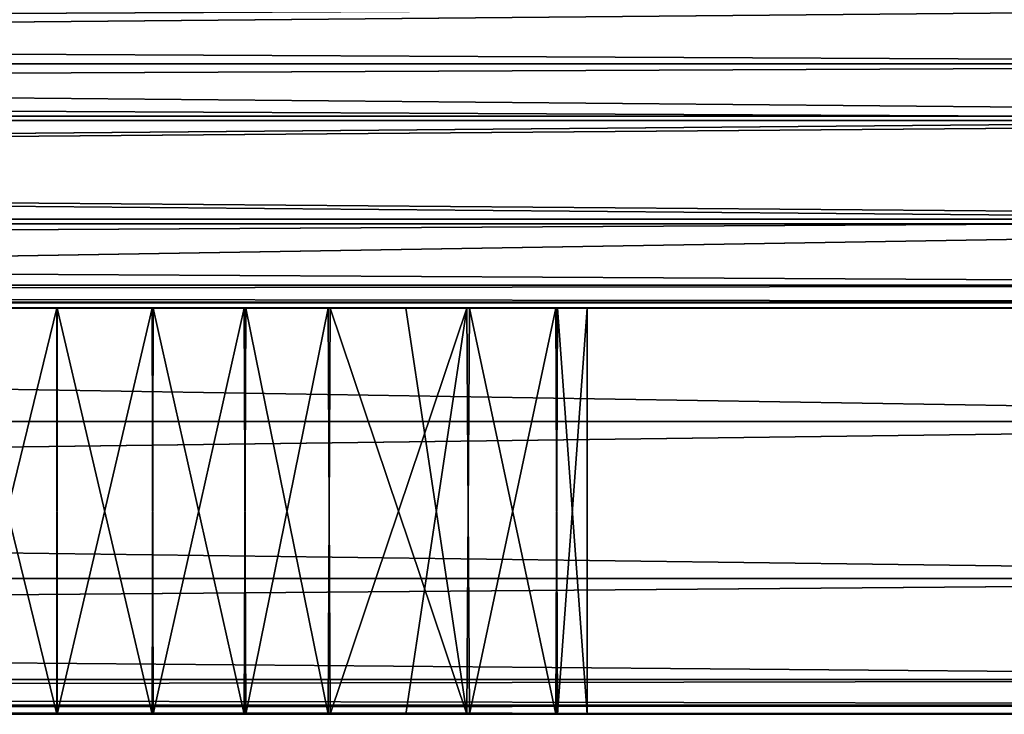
# Model space of a CAD drawing. Header units: millimetres. Extents: x -45.8 to 32.5, y -38.6 to 44.
# Tile 26 of 256: x 4.6 to 9.4, y -38.6 to -35.2. Entities that reach past the tile are written whole.
import ezdxf

# ---------------------------------------------------------------- set-up
doc = ezdxf.new("R2010")
doc.units = ezdxf.units.MM
doc.header["$LTSCALE"] = 33.374815
for name, color, linetype in [('382', 7, 'CONTINUOUS'), ('385', 7, 'CONTINUOUS'), ('388', 7, 'CONTINUOUS'), ('409', 7, 'CONTINUOUS'), ('419', 7, 'CONTINUOUS'), ('431', 7, 'CONTINUOUS'), ('437', 7, 'CONTINUOUS'), ('445', 7, 'CONTINUOUS'), ('513', 7, 'CONTINUOUS'), ('516', 7, 'CONTINUOUS'), ('519', 7, 'CONTINUOUS'), ('540', 7, 'CONTINUOUS'), ('550', 7, 'CONTINUOUS'), ('562', 7, 'CONTINUOUS'), ('568', 7, 'CONTINUOUS'), ('576', 7, 'CONTINUOUS')]:
    doc.layers.add(name, color=color, linetype=linetype)

msp = doc.modelspace()

# ---------------------------------------------------------------- linework, layer by layer
at = {"layer": '382', "linetype": 'Continuous'}
for points in [[(4.7406, -38.64, 173.0609), (-45.75, -38.64, 180), (4.25, -38.64, 173.1), (4.7406, -38.64, 173.0609)], [(14.25, -38.64, 180), (-45.75, -38.64, 180), (4.7406, -38.64, 173.0609), (14.25, -38.64, 180)], [(-45.75, -38.64, 130), (14.25, -38.64, 130), (-36.7138, -38.64, 142.0538), (-45.75, -38.64, 130)], [(-36.7138, -38.64, 142.0538), (14.25, -38.64, 130), (-35.7622, -38.64, 141.9), (-36.7138, -38.64, 142.0538)], [(-35.7622, -38.64, 141.9), (14.25, -38.64, 130), (-34.8101, -38.64, 142.0461), (-35.7622, -38.64, 141.9)], [(-34.8101, -38.64, 142.0461), (14.25, -38.64, 130), (-33.9454, -38.64, 142.4797), (-34.8101, -38.64, 142.0461)], [(-33.9454, -38.64, 142.4797), (14.25, -38.64, 130), (-33.573, -38.64, 142.7931), (-33.9454, -38.64, 142.4797)], [(14.25, -38.64, 130), (-11.7134, -38.64, 137.0538), (-33.573, -38.64, 142.7931), (14.25, -38.64, 130)], [(-11.7134, -38.64, 137.0538), (14.25, -38.64, 130), (-11.2406, -38.64, 136.9391), (-11.7134, -38.64, 137.0538)], [(-11.2406, -38.64, 136.9391), (14.25, -38.64, 130), (-10.75, -38.64, 136.9), (-11.2406, -38.64, 136.9391)], [(14.25, -38.64, 130), (4.25, -38.64, 136.9), (-10.75, -38.64, 136.9), (14.25, -38.64, 130)], [(4.25, -38.64, 143.1), (4.7406, -38.64, 143.0609), (4.25, -38.64, 166.9), (4.25, -38.64, 143.1)], [(4.25, -38.64, 166.9), (4.7406, -38.64, 143.0609), (4.7393, -38.64, 166.9391), (4.25, -38.64, 166.9)], [(4.25, -38.64, 136.9), (14.25, -38.64, 130), (4.7393, -38.64, 136.9391), (4.25, -38.64, 136.9)], [(4.7393, -38.64, 166.9391), (4.7406, -38.64, 143.0609), (5.2094, -38.64, 167.0524), (4.7393, -38.64, 166.9391)], [(4.7393, -38.64, 136.9391), (14.25, -38.64, 130), (5.2094, -38.64, 137.0524), (4.7393, -38.64, 136.9391)], [(4.7406, -38.64, 143.0609), (5.2134, -38.64, 142.9462), (5.2094, -38.64, 167.0524), (4.7406, -38.64, 143.0609)], [(5.2134, -38.64, 172.9462), (14.25, -38.64, 180), (4.7406, -38.64, 173.0609), (5.2134, -38.64, 172.9462)], [(5.2094, -38.64, 167.0524), (5.2134, -38.64, 142.9462), (5.6612, -38.64, 167.2401), (5.2094, -38.64, 167.0524)], [(5.2094, -38.64, 137.0524), (14.25, -38.64, 130), (5.6612, -38.64, 137.2401), (5.2094, -38.64, 137.0524)], [(5.2134, -38.64, 142.9462), (5.6693, -38.64, 142.7558), (5.6612, -38.64, 167.2401), (5.2134, -38.64, 142.9462)], [(5.6693, -38.64, 172.7558), (14.25, -38.64, 180), (5.2134, -38.64, 172.9462), (5.6693, -38.64, 172.7558)], [(5.6612, -38.64, 167.2401), (5.6693, -38.64, 142.7558), (6.0743, -38.64, 167.4941), (5.6612, -38.64, 167.2401)], [(5.6612, -38.64, 137.2401), (14.25, -38.64, 130), (6.0743, -38.64, 137.4941), (5.6612, -38.64, 137.2401)], [(5.6693, -38.64, 142.7558), (6.0857, -38.64, 142.4975), (6.0743, -38.64, 167.4941), (5.6693, -38.64, 142.7558)], [(6.0857, -38.64, 172.4975), (14.25, -38.64, 180), (5.6693, -38.64, 172.7558), (6.0857, -38.64, 172.4975)], [(6.0857, -38.64, 142.4975), (6.4569, -38.64, 142.177), (6.0743, -38.64, 167.4941), (6.0857, -38.64, 142.4975)], [(6.0743, -38.64, 167.4941), (6.4569, -38.64, 142.177), (6.757, -38.64, 168.1768), (6.0743, -38.64, 167.4941)], [(6.0743, -38.64, 137.4941), (14.25, -38.64, 130), (6.757, -38.64, 138.1768), (6.0743, -38.64, 137.4941)], [(6.4569, -38.64, 172.177), (14.25, -38.64, 180), (6.0857, -38.64, 172.4975), (6.4569, -38.64, 172.177)], [(6.4569, -38.64, 142.177), (6.7703, -38.64, 141.8046), (6.757, -38.64, 168.1768), (6.4569, -38.64, 142.177)], [(6.7703, -38.64, 171.8046), (14.25, -38.64, 180), (6.4569, -38.64, 172.177), (6.7703, -38.64, 171.8046)], [(6.757, -38.64, 168.1768), (6.7703, -38.64, 141.8046), (7.1962, -38.64, 169.0362), (6.757, -38.64, 168.1768)], [(6.757, -38.64, 138.1768), (14.25, -38.64, 130), (7.1962, -38.64, 139.0362), (6.757, -38.64, 138.1768)], [(6.7703, -38.64, 141.8046), (7.2039, -38.64, 140.9399), (7.1962, -38.64, 169.0362), (6.7703, -38.64, 141.8046)], [(7.2039, -38.64, 170.9399), (14.25, -38.64, 180), (6.7703, -38.64, 171.8046), (7.2039, -38.64, 170.9399)], [(7.2039, -38.64, 140.9399), (7.35, -38.64, 139.9878), (7.1962, -38.64, 169.0362), (7.2039, -38.64, 140.9399)], [(7.1962, -38.64, 169.0362), (7.35, -38.64, 139.9878), (7.35, -38.64, 169.9878), (7.1962, -38.64, 169.0362)], [(7.1962, -38.64, 139.0362), (14.25, -38.64, 130), (7.35, -38.64, 139.9878), (7.1962, -38.64, 139.0362)], [(7.35, -38.64, 169.9878), (14.25, -38.64, 130), (7.2039, -38.64, 170.9399), (7.35, -38.64, 169.9878)], [(14.25, -38.64, 130), (14.25, -38.64, 180), (7.2039, -38.64, 170.9399), (14.25, -38.64, 130)], [(7.35, -38.64, 139.9878), (14.25, -38.64, 130), (7.35, -38.64, 169.9878), (7.35, -38.64, 139.9878)]]:
    msp.add_3dface(points, dxfattribs=at)
at = {"layer": '385', "linetype": 'Continuous'}
for points in [[(-45.75, -36.64, 180), (14.25, -36.64, 180), (-36.7138, -36.64, 167.9462), (-45.75, -36.64, 180)], [(-45.75, -36.64, 130), (4.25, -36.64, 136.9), (4.7406, -36.64, 136.9391), (-45.75, -36.64, 130)], [(14.25, -36.64, 130), (-45.75, -36.64, 130), (4.7406, -36.64, 136.9391), (14.25, -36.64, 130)], [(-36.7138, -36.64, 167.9462), (14.25, -36.64, 180), (-35.7622, -36.64, 168.1), (-36.7138, -36.64, 167.9462)], [(-35.7622, -36.64, 168.1), (14.25, -36.64, 180), (-34.8101, -36.64, 167.9539), (-35.7622, -36.64, 168.1)], [(-34.8101, -36.64, 167.9539), (14.25, -36.64, 180), (-33.9454, -36.64, 167.5203), (-34.8101, -36.64, 167.9539)], [(-33.9454, -36.64, 167.5203), (14.25, -36.64, 180), (-33.573, -36.64, 167.2069), (-33.9454, -36.64, 167.5203)], [(-33.573, -36.64, 167.2069), (14.25, -36.64, 180), (-11.7134, -36.64, 172.9462), (-33.573, -36.64, 167.2069)], [(-11.7134, -36.64, 172.9462), (14.25, -36.64, 180), (-11.2406, -36.64, 173.0609), (-11.7134, -36.64, 172.9462)], [(-11.2406, -36.64, 173.0609), (14.25, -36.64, 180), (-10.75, -36.64, 173.1), (-11.2406, -36.64, 173.0609)], [(-10.75, -36.64, 173.1), (14.25, -36.64, 180), (4.25, -36.64, 173.1), (-10.75, -36.64, 173.1)], [(4.7393, -36.64, 143.0609), (4.25, -36.64, 143.1), (4.7406, -36.64, 166.9391), (4.7393, -36.64, 143.0609)], [(4.25, -36.64, 143.1), (4.25, -36.64, 166.9), (4.7406, -36.64, 166.9391), (4.25, -36.64, 143.1)], [(4.25, -36.64, 173.1), (14.25, -36.64, 180), (4.7393, -36.64, 173.0609), (4.25, -36.64, 173.1)], [(5.2094, -36.64, 142.9476), (4.7393, -36.64, 143.0609), (4.7406, -36.64, 166.9391), (5.2094, -36.64, 142.9476)], [(4.7393, -36.64, 173.0609), (14.25, -36.64, 180), (5.2094, -36.64, 172.9476), (4.7393, -36.64, 173.0609)], [(5.2134, -36.64, 167.0538), (5.2094, -36.64, 142.9476), (4.7406, -36.64, 166.9391), (5.2134, -36.64, 167.0538)], [(5.2134, -36.64, 137.0538), (14.25, -36.64, 130), (4.7406, -36.64, 136.9391), (5.2134, -36.64, 137.0538)], [(5.6612, -36.64, 142.7599), (5.2094, -36.64, 142.9476), (5.2134, -36.64, 167.0538), (5.6612, -36.64, 142.7599)], [(5.2094, -36.64, 172.9476), (14.25, -36.64, 180), (5.6612, -36.64, 172.7599), (5.2094, -36.64, 172.9476)], [(5.6693, -36.64, 167.2442), (5.6612, -36.64, 142.7599), (5.2134, -36.64, 167.0538), (5.6693, -36.64, 167.2442)], [(5.6693, -36.64, 137.2442), (14.25, -36.64, 130), (5.2134, -36.64, 137.0538), (5.6693, -36.64, 137.2442)], [(6.0743, -36.64, 142.5059), (5.6612, -36.64, 142.7599), (5.6693, -36.64, 167.2442), (6.0743, -36.64, 142.5059)], [(5.6612, -36.64, 172.7599), (14.25, -36.64, 180), (6.0743, -36.64, 172.5059), (5.6612, -36.64, 172.7599)], [(6.0857, -36.64, 167.5025), (6.0743, -36.64, 142.5059), (5.6693, -36.64, 167.2442), (6.0857, -36.64, 167.5025)], [(6.0857, -36.64, 137.5025), (14.25, -36.64, 130), (5.6693, -36.64, 137.2442), (6.0857, -36.64, 137.5025)], [(6.757, -36.64, 141.8232), (6.0743, -36.64, 142.5059), (6.4569, -36.64, 167.823), (6.757, -36.64, 141.8232)], [(6.4569, -36.64, 167.823), (6.0743, -36.64, 142.5059), (6.0857, -36.64, 167.5025), (6.4569, -36.64, 167.823)], [(6.0743, -36.64, 172.5059), (14.25, -36.64, 180), (6.757, -36.64, 171.8232), (6.0743, -36.64, 172.5059)], [(6.4569, -36.64, 137.823), (14.25, -36.64, 130), (6.0857, -36.64, 137.5025), (6.4569, -36.64, 137.823)], [(6.7703, -36.64, 168.1954), (6.757, -36.64, 141.8232), (6.4569, -36.64, 167.823), (6.7703, -36.64, 168.1954)], [(6.7703, -36.64, 138.1954), (14.25, -36.64, 130), (6.4569, -36.64, 137.823), (6.7703, -36.64, 138.1954)], [(7.1962, -36.64, 140.9638), (6.757, -36.64, 141.8232), (6.7703, -36.64, 168.1954), (7.1962, -36.64, 140.9638)], [(6.757, -36.64, 171.8232), (14.25, -36.64, 180), (7.1962, -36.64, 170.9638), (6.757, -36.64, 171.8232)], [(7.2039, -36.64, 169.0601), (7.1962, -36.64, 140.9638), (6.7703, -36.64, 168.1954), (7.2039, -36.64, 169.0601)], [(7.2039, -36.64, 139.0601), (14.25, -36.64, 130), (6.7703, -36.64, 138.1954), (7.2039, -36.64, 139.0601)], [(7.35, -36.64, 140.0122), (7.1962, -36.64, 140.9638), (7.35, -36.64, 170.0122), (7.35, -36.64, 140.0122)], [(7.35, -36.64, 170.0122), (7.1962, -36.64, 140.9638), (7.2039, -36.64, 169.0601), (7.35, -36.64, 170.0122)], [(7.1962, -36.64, 170.9638), (14.25, -36.64, 180), (7.35, -36.64, 170.0122), (7.1962, -36.64, 170.9638)], [(14.25, -36.64, 180), (14.25, -36.64, 130), (7.2039, -36.64, 139.0601), (14.25, -36.64, 180)], [(7.35, -36.64, 140.0122), (14.25, -36.64, 180), (7.2039, -36.64, 139.0601), (7.35, -36.64, 140.0122)], [(14.25, -36.64, 180), (7.35, -36.64, 140.0122), (7.35, -36.64, 170.0122), (14.25, -36.64, 180)]]:
    msp.add_3dface(points, dxfattribs=at)
at = {"layer": '388', "linetype": 'Continuous'}
for points in [[(-45.75, -35.6928, 126.5443), (-45.75, -35.14, 126.5), (14.25, -35.6927, 126.5443), (-45.75, -35.6928, 126.5443)], [(-45.75, -35.14, 126.5), (14.25, -35.14, 126.5), (14.25, -35.6927, 126.5443), (-45.75, -35.14, 126.5)], [(14.25, -36.223, 126.6719), (-45.75, -35.6928, 126.5443), (14.25, -35.6927, 126.5443), (14.25, -36.223, 126.6719)], [(-45.75, -36.2231, 126.6719), (-45.75, -35.6928, 126.5443), (14.25, -36.223, 126.6719), (-45.75, -36.2231, 126.6719)], [(14.25, -37.1977, 127.1692), (-45.75, -36.2231, 126.6719), (14.25, -36.223, 126.6719), (14.25, -37.1977, 127.1692)], [(-45.75, -37.1978, 127.1692), (-45.75, -36.2231, 126.6719), (14.25, -37.1977, 127.1692), (-45.75, -37.1978, 127.1692)], [(14.25, -37.9708, 127.9422), (-45.75, -37.1978, 127.1692), (14.25, -37.1977, 127.1692), (14.25, -37.9708, 127.9422)], [(-45.75, -37.9708, 127.9423), (-45.75, -37.1978, 127.1692), (14.25, -37.9708, 127.9422), (-45.75, -37.9708, 127.9423)], [(-45.75, -38.4681, 128.917), (-45.75, -37.9708, 127.9423), (14.25, -38.4681, 128.9169), (-45.75, -38.4681, 128.917)], [(14.25, -38.4681, 128.9169), (-45.75, -37.9708, 127.9423), (14.25, -37.9708, 127.9422), (14.25, -38.4681, 128.9169)], [(14.25, -38.5957, 129.4472), (-45.75, -38.4681, 128.917), (14.25, -38.4681, 128.9169), (14.25, -38.5957, 129.4472)], [(-45.75, -38.5957, 129.4473), (-45.75, -38.4681, 128.917), (14.25, -38.5957, 129.4472), (-45.75, -38.5957, 129.4473)], [(14.25, -38.64, 130), (-45.75, -38.5957, 129.4473), (14.25, -38.5957, 129.4472), (14.25, -38.64, 130)], [(14.25, -38.64, 130), (-45.75, -38.64, 130), (-45.75, -38.5957, 129.4473), (14.25, -38.64, 130)]]:
    msp.add_3dface(points, dxfattribs=at)
at = {"layer": '409', "linetype": 'Continuous'}
for points in [[(14.25, -35.14, 183.5), (-45.75, -35.14, 183.5), (-45.75, -35.6927, 183.4557), (14.25, -35.14, 183.5)], [(14.25, -35.6928, 183.4557), (14.25, -35.14, 183.5), (-45.75, -35.6927, 183.4557), (14.25, -35.6928, 183.4557)], [(-45.75, -36.223, 183.3281), (14.25, -35.6928, 183.4557), (-45.75, -35.6927, 183.4557), (-45.75, -36.223, 183.3281)], [(14.25, -36.2231, 183.3281), (14.25, -35.6928, 183.4557), (-45.75, -36.223, 183.3281), (14.25, -36.2231, 183.3281)], [(-45.75, -37.1977, 182.8308), (14.25, -36.2231, 183.3281), (-45.75, -36.223, 183.3281), (-45.75, -37.1977, 182.8308)], [(14.25, -37.1978, 182.8308), (14.25, -36.2231, 183.3281), (-45.75, -37.1977, 182.8308), (14.25, -37.1978, 182.8308)], [(-45.75, -37.9708, 182.0578), (14.25, -37.1978, 182.8308), (-45.75, -37.1977, 182.8308), (-45.75, -37.9708, 182.0578)], [(14.25, -37.9708, 182.0577), (14.25, -37.1978, 182.8308), (-45.75, -37.9708, 182.0578), (14.25, -37.9708, 182.0577)], [(14.25, -38.4681, 181.083), (14.25, -37.9708, 182.0577), (-45.75, -38.4681, 181.0831), (14.25, -38.4681, 181.083)], [(-45.75, -38.4681, 181.0831), (14.25, -37.9708, 182.0577), (-45.75, -37.9708, 182.0578), (-45.75, -38.4681, 181.0831)], [(14.25, -38.5957, 180.5527), (14.25, -38.4681, 181.083), (-45.75, -38.5957, 180.5528), (14.25, -38.5957, 180.5527)], [(-45.75, -38.5957, 180.5528), (14.25, -38.4681, 181.083), (-45.75, -38.4681, 181.0831), (-45.75, -38.5957, 180.5528)], [(-45.75, -38.64, 180), (14.25, -38.64, 180), (14.25, -38.5957, 180.5527), (-45.75, -38.64, 180)], [(-45.75, -38.64, 180), (14.25, -38.5957, 180.5527), (-45.75, -38.5957, 180.5528), (-45.75, -38.64, 180)]]:
    msp.add_3dface(points, dxfattribs=at)
at = {"layer": '419', "linetype": 'Continuous'}
for points in [[(-45.75, -35.14, 181.5), (14.25, -35.4362, 181.4701), (-45.75, -35.4362, 181.4701), (-45.75, -35.14, 181.5)], [(14.25, -35.14, 181.5), (14.25, -35.4362, 181.4701), (-45.75, -35.14, 181.5), (14.25, -35.14, 181.5)], [(14.25, -35.4362, 181.4701), (-45.75, -35.7146, 181.3854), (-45.75, -35.4362, 181.4701), (14.25, -35.4362, 181.4701)], [(14.25, -35.4362, 181.4701), (14.25, -35.7147, 181.3854), (-45.75, -35.7146, 181.3854), (14.25, -35.4362, 181.4701)], [(14.25, -35.7147, 181.3854), (-45.75, -36.2004, 181.0605), (-45.75, -35.7146, 181.3854), (14.25, -35.7147, 181.3854)], [(14.25, -35.7147, 181.3854), (14.25, -36.2005, 181.0604), (-45.75, -36.2004, 181.0605), (14.25, -35.7147, 181.3854)], [(14.25, -36.2005, 181.0604), (-45.75, -36.5254, 180.5747), (-45.75, -36.2004, 181.0605), (14.25, -36.2005, 181.0604)], [(14.25, -36.2005, 181.0604), (14.25, -36.5254, 180.5746), (-45.75, -36.5254, 180.5747), (14.25, -36.2005, 181.0604)], [(14.25, -36.5254, 180.5746), (14.25, -36.6101, 180.2962), (-45.75, -36.6101, 180.2962), (14.25, -36.5254, 180.5746)], [(14.25, -36.5254, 180.5746), (-45.75, -36.6101, 180.2962), (-45.75, -36.5254, 180.5747), (14.25, -36.5254, 180.5746)], [(14.25, -36.6101, 180.2962), (14.25, -36.64, 180), (-45.75, -36.6101, 180.2962), (14.25, -36.6101, 180.2962)], [(14.25, -36.64, 180), (-45.75, -36.64, 180), (-45.75, -36.6101, 180.2962), (14.25, -36.64, 180)]]:
    msp.add_3dface(points, dxfattribs=at)
at = {"layer": '431', "linetype": 'Continuous'}
for points in [[(-45.75, -35.14, 128.5), (-45.75, -35.4362, 128.5299), (14.25, -35.14, 128.5), (-45.75, -35.14, 128.5)], [(14.25, -35.14, 128.5), (-45.75, -35.4362, 128.5299), (14.25, -35.4362, 128.5299), (14.25, -35.14, 128.5)], [(-45.75, -35.4362, 128.5299), (-45.75, -35.7147, 128.6146), (14.25, -35.7146, 128.6146), (-45.75, -35.4362, 128.5299)], [(-45.75, -35.4362, 128.5299), (14.25, -35.7146, 128.6146), (14.25, -35.4362, 128.5299), (-45.75, -35.4362, 128.5299)], [(-45.75, -35.7147, 128.6146), (14.25, -36.2004, 128.9395), (14.25, -35.7146, 128.6146), (-45.75, -35.7147, 128.6146)], [(-45.75, -35.7147, 128.6146), (-45.75, -36.2005, 128.9396), (14.25, -36.2004, 128.9395), (-45.75, -35.7147, 128.6146)], [(-45.75, -36.2005, 128.9396), (14.25, -36.5254, 129.4253), (14.25, -36.2004, 128.9395), (-45.75, -36.2005, 128.9396)], [(-45.75, -36.2005, 128.9396), (-45.75, -36.5254, 129.4254), (14.25, -36.5254, 129.4253), (-45.75, -36.2005, 128.9396)], [(-45.75, -36.5254, 129.4254), (-45.75, -36.6101, 129.7038), (14.25, -36.6101, 129.7038), (-45.75, -36.5254, 129.4254)], [(-45.75, -36.5254, 129.4254), (14.25, -36.6101, 129.7038), (14.25, -36.5254, 129.4253), (-45.75, -36.5254, 129.4254)], [(-45.75, -36.6101, 129.7038), (-45.75, -36.64, 130), (14.25, -36.6101, 129.7038), (-45.75, -36.6101, 129.7038)], [(-45.75, -36.64, 130), (14.25, -36.64, 130), (14.25, -36.6101, 129.7038), (-45.75, -36.64, 130)]]:
    msp.add_3dface(points, dxfattribs=at)
at = {"layer": '437', "linetype": 'Continuous'}
for points in [[(4.25, -36.64, 136.9), (4.7393, -38.64, 136.9391), (4.7406, -36.64, 136.9391), (4.25, -36.64, 136.9)], [(4.7406, -38.64, 143.0609), (4.25, -38.64, 143.1), (4.7393, -36.64, 143.0609), (4.7406, -38.64, 143.0609)], [(4.25, -38.64, 143.1), (4.25, -36.64, 143.1), (4.7393, -36.64, 143.0609), (4.25, -38.64, 143.1)], [(4.25, -38.64, 136.9), (4.7393, -38.64, 136.9391), (4.25, -36.64, 136.9), (4.25, -38.64, 136.9)], [(4.7406, -38.64, 143.0609), (4.7393, -36.64, 143.0609), (5.2094, -36.64, 142.9476), (4.7406, -38.64, 143.0609)], [(4.7393, -38.64, 136.9391), (5.2094, -38.64, 137.0524), (4.7406, -36.64, 136.9391), (4.7393, -38.64, 136.9391)], [(5.2134, -38.64, 142.9462), (4.7406, -38.64, 143.0609), (5.2094, -36.64, 142.9476), (5.2134, -38.64, 142.9462)], [(5.2094, -38.64, 137.0524), (5.2134, -36.64, 137.0538), (4.7406, -36.64, 136.9391), (5.2094, -38.64, 137.0524)], [(5.2094, -38.64, 137.0524), (5.6612, -38.64, 137.2401), (5.2134, -36.64, 137.0538), (5.2094, -38.64, 137.0524)], [(5.2134, -38.64, 142.9462), (5.2094, -36.64, 142.9476), (5.6612, -36.64, 142.7599), (5.2134, -38.64, 142.9462)], [(5.6693, -38.64, 142.7558), (5.2134, -38.64, 142.9462), (5.6612, -36.64, 142.7599), (5.6693, -38.64, 142.7558)], [(5.6612, -38.64, 137.2401), (5.6693, -36.64, 137.2442), (5.2134, -36.64, 137.0538), (5.6612, -38.64, 137.2401)], [(5.6693, -38.64, 142.7558), (5.6612, -36.64, 142.7599), (6.0743, -36.64, 142.5059), (5.6693, -38.64, 142.7558)], [(5.6612, -38.64, 137.2401), (6.0743, -38.64, 137.4941), (5.6693, -36.64, 137.2442), (5.6612, -38.64, 137.2401)], [(6.0857, -38.64, 142.4975), (5.6693, -38.64, 142.7558), (6.0743, -36.64, 142.5059), (6.0857, -38.64, 142.4975)], [(6.0743, -38.64, 137.4941), (6.0857, -36.64, 137.5025), (5.6693, -36.64, 137.2442), (6.0743, -38.64, 137.4941)], [(6.0857, -38.64, 142.4975), (6.0743, -36.64, 142.5059), (6.757, -36.64, 141.8232), (6.0857, -38.64, 142.4975)], [(6.0743, -38.64, 137.4941), (6.757, -38.64, 138.1768), (6.0857, -36.64, 137.5025), (6.0743, -38.64, 137.4941)], [(6.4569, -38.64, 142.177), (6.0857, -38.64, 142.4975), (6.757, -36.64, 141.8232), (6.4569, -38.64, 142.177)], [(6.757, -38.64, 138.1768), (6.4569, -36.64, 137.823), (6.0857, -36.64, 137.5025), (6.757, -38.64, 138.1768)], [(6.7703, -38.64, 141.8046), (6.4569, -38.64, 142.177), (6.757, -36.64, 141.8232), (6.7703, -38.64, 141.8046)], [(6.757, -38.64, 138.1768), (6.7703, -36.64, 138.1954), (6.4569, -36.64, 137.823), (6.757, -38.64, 138.1768)], [(6.7703, -38.64, 141.8046), (6.757, -36.64, 141.8232), (7.1962, -36.64, 140.9638), (6.7703, -38.64, 141.8046)], [(6.757, -38.64, 138.1768), (7.1962, -38.64, 139.0362), (6.7703, -36.64, 138.1954), (6.757, -38.64, 138.1768)], [(7.1962, -38.64, 139.0362), (7.2039, -36.64, 139.0601), (6.7703, -36.64, 138.1954), (7.1962, -38.64, 139.0362)], [(7.2039, -38.64, 140.9399), (6.7703, -38.64, 141.8046), (7.1962, -36.64, 140.9638), (7.2039, -38.64, 140.9399)], [(7.2039, -38.64, 140.9399), (7.1962, -36.64, 140.9638), (7.35, -36.64, 140.0122), (7.2039, -38.64, 140.9399)], [(7.1962, -38.64, 139.0362), (7.35, -38.64, 139.9878), (7.2039, -36.64, 139.0601), (7.1962, -38.64, 139.0362)], [(7.35, -38.64, 139.9878), (7.2039, -38.64, 140.9399), (7.35, -36.64, 140.0122), (7.35, -38.64, 139.9878)], [(7.35, -38.64, 139.9878), (7.35, -36.64, 140.0122), (7.2039, -36.64, 139.0601), (7.35, -38.64, 139.9878)]]:
    msp.add_3dface(points, dxfattribs=at)
at = {"layer": '445', "linetype": 'Continuous'}
for points in [[(4.25, -36.64, 166.9), (4.7393, -38.64, 166.9391), (4.7406, -36.64, 166.9391), (4.25, -36.64, 166.9)], [(4.25, -38.64, 166.9), (4.7393, -38.64, 166.9391), (4.25, -36.64, 166.9), (4.25, -38.64, 166.9)], [(4.25, -38.64, 173.1), (4.25, -36.64, 173.1), (4.7393, -36.64, 173.0609), (4.25, -38.64, 173.1)], [(4.7406, -38.64, 173.0609), (4.25, -38.64, 173.1), (4.7393, -36.64, 173.0609), (4.7406, -38.64, 173.0609)], [(4.7393, -38.64, 166.9391), (5.2094, -38.64, 167.0524), (4.7406, -36.64, 166.9391), (4.7393, -38.64, 166.9391)], [(4.7406, -38.64, 173.0609), (4.7393, -36.64, 173.0609), (5.2094, -36.64, 172.9476), (4.7406, -38.64, 173.0609)], [(5.2094, -38.64, 167.0524), (5.2134, -36.64, 167.0538), (4.7406, -36.64, 166.9391), (5.2094, -38.64, 167.0524)], [(5.2134, -38.64, 172.9462), (4.7406, -38.64, 173.0609), (5.2094, -36.64, 172.9476), (5.2134, -38.64, 172.9462)], [(5.2094, -38.64, 167.0524), (5.6612, -38.64, 167.2401), (5.2134, -36.64, 167.0538), (5.2094, -38.64, 167.0524)], [(5.2134, -38.64, 172.9462), (5.2094, -36.64, 172.9476), (5.6612, -36.64, 172.7599), (5.2134, -38.64, 172.9462)], [(5.6612, -38.64, 167.2401), (5.6693, -36.64, 167.2442), (5.2134, -36.64, 167.0538), (5.6612, -38.64, 167.2401)], [(5.6693, -38.64, 172.7558), (5.2134, -38.64, 172.9462), (5.6612, -36.64, 172.7599), (5.6693, -38.64, 172.7558)], [(5.6612, -38.64, 167.2401), (6.0743, -38.64, 167.4941), (5.6693, -36.64, 167.2442), (5.6612, -38.64, 167.2401)], [(5.6693, -38.64, 172.7558), (5.6612, -36.64, 172.7599), (6.0743, -36.64, 172.5059), (5.6693, -38.64, 172.7558)], [(6.0743, -38.64, 167.4941), (6.0857, -36.64, 167.5025), (5.6693, -36.64, 167.2442), (6.0743, -38.64, 167.4941)], [(6.0857, -38.64, 172.4975), (5.6693, -38.64, 172.7558), (6.0743, -36.64, 172.5059), (6.0857, -38.64, 172.4975)], [(6.0743, -38.64, 167.4941), (6.757, -38.64, 168.1768), (6.0857, -36.64, 167.5025), (6.0743, -38.64, 167.4941)], [(6.0857, -38.64, 172.4975), (6.0743, -36.64, 172.5059), (6.757, -36.64, 171.8232), (6.0857, -38.64, 172.4975)], [(6.757, -38.64, 168.1768), (6.4569, -36.64, 167.823), (6.0857, -36.64, 167.5025), (6.757, -38.64, 168.1768)], [(6.4569, -38.64, 172.177), (6.0857, -38.64, 172.4975), (6.757, -36.64, 171.8232), (6.4569, -38.64, 172.177)], [(6.757, -38.64, 168.1768), (6.7703, -36.64, 168.1954), (6.4569, -36.64, 167.823), (6.757, -38.64, 168.1768)], [(6.7703, -38.64, 171.8046), (6.4569, -38.64, 172.177), (6.757, -36.64, 171.8232), (6.7703, -38.64, 171.8046)], [(6.757, -38.64, 168.1768), (7.1962, -38.64, 169.0362), (6.7703, -36.64, 168.1954), (6.757, -38.64, 168.1768)], [(6.7703, -38.64, 171.8046), (6.757, -36.64, 171.8232), (7.1962, -36.64, 170.9638), (6.7703, -38.64, 171.8046)], [(7.1962, -38.64, 169.0362), (7.2039, -36.64, 169.0601), (6.7703, -36.64, 168.1954), (7.1962, -38.64, 169.0362)], [(7.2039, -38.64, 170.9399), (6.7703, -38.64, 171.8046), (7.1962, -36.64, 170.9638), (7.2039, -38.64, 170.9399)], [(7.1962, -38.64, 169.0362), (7.35, -38.64, 169.9878), (7.2039, -36.64, 169.0601), (7.1962, -38.64, 169.0362)], [(7.2039, -38.64, 170.9399), (7.1962, -36.64, 170.9638), (7.35, -36.64, 170.0122), (7.2039, -38.64, 170.9399)], [(7.35, -38.64, 169.9878), (7.2039, -38.64, 170.9399), (7.35, -36.64, 170.0122), (7.35, -38.64, 169.9878)], [(7.35, -38.64, 169.9878), (7.35, -36.64, 170.0122), (7.2039, -36.64, 169.0601), (7.35, -38.64, 169.9878)]]:
    msp.add_3dface(points, dxfattribs=at)
at = {"layer": '513', "linetype": 'Continuous'}
for points in [[(4.7406, -38.64, -126.9391), (-45.75, -38.64, -120), (4.25, -38.64, -126.9), (4.7406, -38.64, -126.9391)], [(14.25, -38.64, -120), (-45.75, -38.64, -120), (4.7406, -38.64, -126.9391), (14.25, -38.64, -120)], [(-45.75, -38.64, -170), (14.25, -38.64, -170), (-36.7138, -38.64, -157.9462), (-45.75, -38.64, -170)], [(-36.7138, -38.64, -157.9462), (14.25, -38.64, -170), (-35.7622, -38.64, -158.1), (-36.7138, -38.64, -157.9462)], [(-35.7622, -38.64, -158.1), (14.25, -38.64, -170), (-34.8101, -38.64, -157.9539), (-35.7622, -38.64, -158.1)], [(-34.8101, -38.64, -157.9539), (14.25, -38.64, -170), (-33.9454, -38.64, -157.5203), (-34.8101, -38.64, -157.9539)], [(-33.9454, -38.64, -157.5203), (14.25, -38.64, -170), (-33.573, -38.64, -157.2069), (-33.9454, -38.64, -157.5203)], [(14.25, -38.64, -170), (-11.7134, -38.64, -162.9462), (-33.573, -38.64, -157.2069), (14.25, -38.64, -170)], [(-11.7134, -38.64, -162.9462), (14.25, -38.64, -170), (-11.2406, -38.64, -163.0609), (-11.7134, -38.64, -162.9462)], [(-11.2406, -38.64, -163.0609), (14.25, -38.64, -170), (-10.75, -38.64, -163.1), (-11.2406, -38.64, -163.0609)], [(14.25, -38.64, -170), (4.25, -38.64, -163.1), (-10.75, -38.64, -163.1), (14.25, -38.64, -170)], [(4.25, -38.64, -156.9), (4.7406, -38.64, -156.9391), (4.25, -38.64, -133.1), (4.25, -38.64, -156.9)], [(4.25, -38.64, -133.1), (4.7406, -38.64, -156.9391), (4.7393, -38.64, -133.0609), (4.25, -38.64, -133.1)], [(4.25, -38.64, -163.1), (14.25, -38.64, -170), (4.7393, -38.64, -163.0609), (4.25, -38.64, -163.1)], [(4.7393, -38.64, -133.0609), (4.7406, -38.64, -156.9391), (5.2094, -38.64, -132.9476), (4.7393, -38.64, -133.0609)], [(4.7393, -38.64, -163.0609), (14.25, -38.64, -170), (5.2094, -38.64, -162.9476), (4.7393, -38.64, -163.0609)], [(4.7406, -38.64, -156.9391), (5.2134, -38.64, -157.0538), (5.2094, -38.64, -132.9476), (4.7406, -38.64, -156.9391)], [(5.2134, -38.64, -127.0538), (14.25, -38.64, -120), (4.7406, -38.64, -126.9391), (5.2134, -38.64, -127.0538)], [(5.2094, -38.64, -132.9476), (5.2134, -38.64, -157.0538), (5.6612, -38.64, -132.7599), (5.2094, -38.64, -132.9476)], [(5.2094, -38.64, -162.9476), (14.25, -38.64, -170), (5.6612, -38.64, -162.7599), (5.2094, -38.64, -162.9476)], [(5.2134, -38.64, -157.0538), (5.6693, -38.64, -157.2442), (5.6612, -38.64, -132.7599), (5.2134, -38.64, -157.0538)], [(5.6693, -38.64, -127.2442), (14.25, -38.64, -120), (5.2134, -38.64, -127.0538), (5.6693, -38.64, -127.2442)], [(5.6612, -38.64, -132.7599), (5.6693, -38.64, -157.2442), (6.0743, -38.64, -132.5059), (5.6612, -38.64, -132.7599)], [(5.6612, -38.64, -162.7599), (14.25, -38.64, -170), (6.0743, -38.64, -162.5059), (5.6612, -38.64, -162.7599)], [(5.6693, -38.64, -157.2442), (6.0857, -38.64, -157.5025), (6.0743, -38.64, -132.5059), (5.6693, -38.64, -157.2442)], [(6.0857, -38.64, -127.5025), (14.25, -38.64, -120), (5.6693, -38.64, -127.2442), (6.0857, -38.64, -127.5025)], [(6.0857, -38.64, -157.5025), (6.4569, -38.64, -157.823), (6.0743, -38.64, -132.5059), (6.0857, -38.64, -157.5025)], [(6.0743, -38.64, -132.5059), (6.4569, -38.64, -157.823), (6.757, -38.64, -131.8232), (6.0743, -38.64, -132.5059)], [(6.0743, -38.64, -162.5059), (14.25, -38.64, -170), (6.757, -38.64, -161.8232), (6.0743, -38.64, -162.5059)], [(6.4569, -38.64, -127.823), (14.25, -38.64, -120), (6.0857, -38.64, -127.5025), (6.4569, -38.64, -127.823)], [(6.4569, -38.64, -157.823), (6.7703, -38.64, -158.1954), (6.757, -38.64, -131.8232), (6.4569, -38.64, -157.823)], [(6.7703, -38.64, -128.1954), (14.25, -38.64, -120), (6.4569, -38.64, -127.823), (6.7703, -38.64, -128.1954)], [(6.757, -38.64, -131.8232), (6.7703, -38.64, -158.1954), (7.1962, -38.64, -130.9638), (6.757, -38.64, -131.8232)], [(6.757, -38.64, -161.8232), (14.25, -38.64, -170), (7.1962, -38.64, -160.9638), (6.757, -38.64, -161.8232)], [(6.7703, -38.64, -158.1954), (7.2039, -38.64, -159.0601), (7.1962, -38.64, -130.9638), (6.7703, -38.64, -158.1954)], [(7.2039, -38.64, -129.0601), (14.25, -38.64, -120), (6.7703, -38.64, -128.1954), (7.2039, -38.64, -129.0601)], [(7.2039, -38.64, -159.0601), (7.35, -38.64, -160.0122), (7.1962, -38.64, -130.9638), (7.2039, -38.64, -159.0601)], [(7.1962, -38.64, -130.9638), (7.35, -38.64, -160.0122), (7.35, -38.64, -130.0122), (7.1962, -38.64, -130.9638)], [(7.1962, -38.64, -160.9638), (14.25, -38.64, -170), (7.35, -38.64, -160.0122), (7.1962, -38.64, -160.9638)], [(7.35, -38.64, -130.0122), (14.25, -38.64, -170), (7.2039, -38.64, -129.0601), (7.35, -38.64, -130.0122)], [(14.25, -38.64, -170), (14.25, -38.64, -120), (7.2039, -38.64, -129.0601), (14.25, -38.64, -170)], [(7.35, -38.64, -160.0122), (14.25, -38.64, -170), (7.35, -38.64, -130.0122), (7.35, -38.64, -160.0122)]]:
    msp.add_3dface(points, dxfattribs=at)
at = {"layer": '516', "linetype": 'Continuous'}
for points in [[(-45.75, -36.64, -120), (14.25, -36.64, -120), (-36.7138, -36.64, -132.0538), (-45.75, -36.64, -120)], [(14.25, -36.64, -170), (-45.75, -36.64, -170), (4.7406, -36.64, -163.0609), (14.25, -36.64, -170)], [(-45.75, -36.64, -170), (4.25, -36.64, -163.1), (4.7406, -36.64, -163.0609), (-45.75, -36.64, -170)], [(-36.7138, -36.64, -132.0538), (14.25, -36.64, -120), (-35.7622, -36.64, -131.9), (-36.7138, -36.64, -132.0538)], [(-35.7622, -36.64, -131.9), (14.25, -36.64, -120), (-34.8101, -36.64, -132.0461), (-35.7622, -36.64, -131.9)], [(-34.8101, -36.64, -132.0461), (14.25, -36.64, -120), (-33.9454, -36.64, -132.4797), (-34.8101, -36.64, -132.0461)], [(-33.9454, -36.64, -132.4797), (14.25, -36.64, -120), (-33.573, -36.64, -132.7931), (-33.9454, -36.64, -132.4797)], [(-33.573, -36.64, -132.7931), (14.25, -36.64, -120), (-11.7134, -36.64, -127.0538), (-33.573, -36.64, -132.7931)], [(-11.7134, -36.64, -127.0538), (14.25, -36.64, -120), (-11.2406, -36.64, -126.9391), (-11.7134, -36.64, -127.0538)], [(-11.2406, -36.64, -126.9391), (14.25, -36.64, -120), (-10.75, -36.64, -126.9), (-11.2406, -36.64, -126.9391)], [(-10.75, -36.64, -126.9), (14.25, -36.64, -120), (4.25, -36.64, -126.9), (-10.75, -36.64, -126.9)], [(4.25, -36.64, -156.9), (4.25, -36.64, -133.1), (4.7406, -36.64, -133.0609), (4.25, -36.64, -156.9)], [(4.7393, -36.64, -156.9391), (4.25, -36.64, -156.9), (4.7406, -36.64, -133.0609), (4.7393, -36.64, -156.9391)], [(4.25, -36.64, -126.9), (14.25, -36.64, -120), (4.7393, -36.64, -126.9391), (4.25, -36.64, -126.9)], [(5.2094, -36.64, -157.0524), (4.7393, -36.64, -156.9391), (4.7406, -36.64, -133.0609), (5.2094, -36.64, -157.0524)], [(4.7393, -36.64, -126.9391), (14.25, -36.64, -120), (5.2094, -36.64, -127.0524), (4.7393, -36.64, -126.9391)], [(5.2134, -36.64, -132.9462), (5.2094, -36.64, -157.0524), (4.7406, -36.64, -133.0609), (5.2134, -36.64, -132.9462)], [(5.2134, -36.64, -162.9462), (14.25, -36.64, -170), (4.7406, -36.64, -163.0609), (5.2134, -36.64, -162.9462)], [(5.6612, -36.64, -157.2401), (5.2094, -36.64, -157.0524), (5.2134, -36.64, -132.9462), (5.6612, -36.64, -157.2401)], [(5.2094, -36.64, -127.0524), (14.25, -36.64, -120), (5.6612, -36.64, -127.2401), (5.2094, -36.64, -127.0524)], [(5.6693, -36.64, -132.7558), (5.6612, -36.64, -157.2401), (5.2134, -36.64, -132.9462), (5.6693, -36.64, -132.7558)], [(5.6693, -36.64, -162.7558), (14.25, -36.64, -170), (5.2134, -36.64, -162.9462), (5.6693, -36.64, -162.7558)], [(6.0743, -36.64, -157.4941), (5.6612, -36.64, -157.2401), (5.6693, -36.64, -132.7558), (6.0743, -36.64, -157.4941)], [(5.6612, -36.64, -127.2401), (14.25, -36.64, -120), (6.0743, -36.64, -127.4941), (5.6612, -36.64, -127.2401)], [(6.0857, -36.64, -132.4975), (6.0743, -36.64, -157.4941), (5.6693, -36.64, -132.7558), (6.0857, -36.64, -132.4975)], [(6.0857, -36.64, -162.4975), (14.25, -36.64, -170), (5.6693, -36.64, -162.7558), (6.0857, -36.64, -162.4975)], [(6.4569, -36.64, -132.177), (6.0743, -36.64, -157.4941), (6.0857, -36.64, -132.4975), (6.4569, -36.64, -132.177)], [(6.757, -36.64, -158.1768), (6.0743, -36.64, -157.4941), (6.4569, -36.64, -132.177), (6.757, -36.64, -158.1768)], [(6.0743, -36.64, -127.4941), (14.25, -36.64, -120), (6.757, -36.64, -128.1768), (6.0743, -36.64, -127.4941)], [(6.4569, -36.64, -162.177), (14.25, -36.64, -170), (6.0857, -36.64, -162.4975), (6.4569, -36.64, -162.177)], [(6.7703, -36.64, -131.8046), (6.757, -36.64, -158.1768), (6.4569, -36.64, -132.177), (6.7703, -36.64, -131.8046)], [(6.7703, -36.64, -161.8046), (14.25, -36.64, -170), (6.4569, -36.64, -162.177), (6.7703, -36.64, -161.8046)], [(7.1962, -36.64, -159.0362), (6.757, -36.64, -158.1768), (6.7703, -36.64, -131.8046), (7.1962, -36.64, -159.0362)], [(6.757, -36.64, -128.1768), (14.25, -36.64, -120), (7.1962, -36.64, -129.0362), (6.757, -36.64, -128.1768)], [(7.2039, -36.64, -130.9399), (7.1962, -36.64, -159.0362), (6.7703, -36.64, -131.8046), (7.2039, -36.64, -130.9399)], [(7.2039, -36.64, -160.9399), (14.25, -36.64, -170), (6.7703, -36.64, -161.8046), (7.2039, -36.64, -160.9399)], [(7.35, -36.64, -129.9878), (7.1962, -36.64, -159.0362), (7.2039, -36.64, -130.9399), (7.35, -36.64, -129.9878)], [(7.35, -36.64, -159.9878), (7.1962, -36.64, -159.0362), (7.35, -36.64, -129.9878), (7.35, -36.64, -159.9878)], [(7.1962, -36.64, -129.0362), (14.25, -36.64, -120), (7.35, -36.64, -129.9878), (7.1962, -36.64, -129.0362)], [(7.35, -36.64, -159.9878), (14.25, -36.64, -120), (7.2039, -36.64, -160.9399), (7.35, -36.64, -159.9878)], [(14.25, -36.64, -120), (14.25, -36.64, -170), (7.2039, -36.64, -160.9399), (14.25, -36.64, -120)], [(14.25, -36.64, -120), (7.35, -36.64, -159.9878), (7.35, -36.64, -129.9878), (14.25, -36.64, -120)]]:
    msp.add_3dface(points, dxfattribs=at)
at = {"layer": '519', "linetype": 'Continuous'}
for points in [[(-45.75, -35.6928, -173.4557), (-45.75, -35.14, -173.5), (14.25, -35.6927, -173.4557), (-45.75, -35.6928, -173.4557)], [(-45.75, -35.14, -173.5), (14.25, -35.14, -173.5), (14.25, -35.6927, -173.4557), (-45.75, -35.14, -173.5)], [(14.25, -36.223, -173.3281), (-45.75, -35.6928, -173.4557), (14.25, -35.6927, -173.4557), (14.25, -36.223, -173.3281)], [(-45.75, -36.2231, -173.3281), (-45.75, -35.6928, -173.4557), (14.25, -36.223, -173.3281), (-45.75, -36.2231, -173.3281)], [(14.25, -37.1977, -172.8308), (-45.75, -36.2231, -173.3281), (14.25, -36.223, -173.3281), (14.25, -37.1977, -172.8308)], [(-45.75, -37.1978, -172.8308), (-45.75, -36.2231, -173.3281), (14.25, -37.1977, -172.8308), (-45.75, -37.1978, -172.8308)], [(14.25, -37.9708, -172.0578), (-45.75, -37.1978, -172.8308), (14.25, -37.1977, -172.8308), (14.25, -37.9708, -172.0578)], [(-45.75, -37.9708, -172.0577), (-45.75, -37.1978, -172.8308), (14.25, -37.9708, -172.0578), (-45.75, -37.9708, -172.0577)], [(14.25, -38.4681, -171.0831), (-45.75, -37.9708, -172.0577), (14.25, -37.9708, -172.0578), (14.25, -38.4681, -171.0831)], [(-45.75, -38.4681, -171.083), (-45.75, -37.9708, -172.0577), (14.25, -38.4681, -171.0831), (-45.75, -38.4681, -171.083)], [(14.25, -38.5957, -170.5528), (-45.75, -38.4681, -171.083), (14.25, -38.4681, -171.0831), (14.25, -38.5957, -170.5528)], [(-45.75, -38.5957, -170.5527), (-45.75, -38.4681, -171.083), (14.25, -38.5957, -170.5528), (-45.75, -38.5957, -170.5527)], [(14.25, -38.64, -170), (-45.75, -38.64, -170), (-45.75, -38.5957, -170.5527), (14.25, -38.64, -170)], [(14.25, -38.64, -170), (-45.75, -38.5957, -170.5527), (14.25, -38.5957, -170.5528), (14.25, -38.64, -170)]]:
    msp.add_3dface(points, dxfattribs=at)
at = {"layer": '540', "linetype": 'Continuous'}
for points in [[(14.25, -35.6928, -116.5443), (14.25, -35.14, -116.5), (-45.75, -35.6927, -116.5443), (14.25, -35.6928, -116.5443)], [(14.25, -35.14, -116.5), (-45.75, -35.14, -116.5), (-45.75, -35.6927, -116.5443), (14.25, -35.14, -116.5)], [(-45.75, -36.223, -116.6719), (14.25, -35.6928, -116.5443), (-45.75, -35.6927, -116.5443), (-45.75, -36.223, -116.6719)], [(14.25, -36.2231, -116.6719), (14.25, -35.6928, -116.5443), (-45.75, -36.223, -116.6719), (14.25, -36.2231, -116.6719)], [(-45.75, -37.1977, -117.1692), (14.25, -36.2231, -116.6719), (-45.75, -36.223, -116.6719), (-45.75, -37.1977, -117.1692)], [(14.25, -37.1978, -117.1692), (14.25, -36.2231, -116.6719), (-45.75, -37.1977, -117.1692), (14.25, -37.1978, -117.1692)], [(-45.75, -37.9708, -117.9422), (14.25, -37.1978, -117.1692), (-45.75, -37.1977, -117.1692), (-45.75, -37.9708, -117.9422)], [(14.25, -37.9708, -117.9423), (14.25, -37.1978, -117.1692), (-45.75, -37.9708, -117.9422), (14.25, -37.9708, -117.9423)], [(-45.75, -38.4681, -118.9169), (14.25, -37.9708, -117.9423), (-45.75, -37.9708, -117.9422), (-45.75, -38.4681, -118.9169)], [(14.25, -38.4681, -118.917), (14.25, -37.9708, -117.9423), (-45.75, -38.4681, -118.9169), (14.25, -38.4681, -118.917)], [(-45.75, -38.5957, -119.4472), (14.25, -38.4681, -118.917), (-45.75, -38.4681, -118.9169), (-45.75, -38.5957, -119.4472)], [(14.25, -38.5957, -119.4473), (14.25, -38.4681, -118.917), (-45.75, -38.5957, -119.4472), (14.25, -38.5957, -119.4473)], [(-45.75, -38.64, -120), (14.25, -38.5957, -119.4473), (-45.75, -38.5957, -119.4472), (-45.75, -38.64, -120)], [(-45.75, -38.64, -120), (14.25, -38.64, -120), (14.25, -38.5957, -119.4473), (-45.75, -38.64, -120)]]:
    msp.add_3dface(points, dxfattribs=at)
at = {"layer": '550', "linetype": 'Continuous'}
for points in [[(-45.75, -35.14, -118.5), (14.25, -35.4362, -118.5299), (-45.75, -35.4362, -118.5299), (-45.75, -35.14, -118.5)], [(14.25, -35.14, -118.5), (14.25, -35.4362, -118.5299), (-45.75, -35.14, -118.5), (14.25, -35.14, -118.5)], [(14.25, -35.4362, -118.5299), (-45.75, -35.7146, -118.6146), (-45.75, -35.4362, -118.5299), (14.25, -35.4362, -118.5299)], [(14.25, -35.4362, -118.5299), (14.25, -35.7147, -118.6146), (-45.75, -35.7146, -118.6146), (14.25, -35.4362, -118.5299)], [(14.25, -35.7147, -118.6146), (-45.75, -36.2004, -118.9395), (-45.75, -35.7146, -118.6146), (14.25, -35.7147, -118.6146)], [(14.25, -35.7147, -118.6146), (14.25, -36.2005, -118.9396), (-45.75, -36.2004, -118.9395), (14.25, -35.7147, -118.6146)], [(14.25, -36.2005, -118.9396), (-45.75, -36.5254, -119.4253), (-45.75, -36.2004, -118.9395), (14.25, -36.2005, -118.9396)], [(14.25, -36.2005, -118.9396), (14.25, -36.5254, -119.4254), (-45.75, -36.5254, -119.4253), (14.25, -36.2005, -118.9396)], [(14.25, -36.5254, -119.4254), (14.25, -36.6101, -119.7038), (-45.75, -36.6101, -119.7038), (14.25, -36.5254, -119.4254)], [(14.25, -36.5254, -119.4254), (-45.75, -36.6101, -119.7038), (-45.75, -36.5254, -119.4253), (14.25, -36.5254, -119.4254)], [(14.25, -36.6101, -119.7038), (14.25, -36.64, -120), (-45.75, -36.6101, -119.7038), (14.25, -36.6101, -119.7038)], [(14.25, -36.64, -120), (-45.75, -36.64, -120), (-45.75, -36.6101, -119.7038), (14.25, -36.64, -120)]]:
    msp.add_3dface(points, dxfattribs=at)
at = {"layer": '562', "linetype": 'Continuous'}
for points in [[(14.25, -35.14, -171.5), (-45.75, -35.4362, -171.4701), (14.25, -35.4362, -171.4701), (14.25, -35.14, -171.5)], [(-45.75, -35.14, -171.5), (-45.75, -35.4362, -171.4701), (14.25, -35.14, -171.5), (-45.75, -35.14, -171.5)], [(-45.75, -35.4362, -171.4701), (14.25, -35.7146, -171.3854), (14.25, -35.4362, -171.4701), (-45.75, -35.4362, -171.4701)], [(-45.75, -35.4362, -171.4701), (-45.75, -35.7147, -171.3854), (14.25, -35.7146, -171.3854), (-45.75, -35.4362, -171.4701)], [(-45.75, -35.7147, -171.3854), (14.25, -36.2004, -171.0605), (14.25, -35.7146, -171.3854), (-45.75, -35.7147, -171.3854)], [(-45.75, -35.7147, -171.3854), (-45.75, -36.2005, -171.0604), (14.25, -36.2004, -171.0605), (-45.75, -35.7147, -171.3854)], [(-45.75, -36.2005, -171.0604), (14.25, -36.5254, -170.5747), (14.25, -36.2004, -171.0605), (-45.75, -36.2005, -171.0604)], [(-45.75, -36.2005, -171.0604), (-45.75, -36.5254, -170.5746), (14.25, -36.5254, -170.5747), (-45.75, -36.2005, -171.0604)], [(-45.75, -36.5254, -170.5746), (-45.75, -36.6101, -170.2962), (14.25, -36.6101, -170.2962), (-45.75, -36.5254, -170.5746)], [(-45.75, -36.5254, -170.5746), (14.25, -36.6101, -170.2962), (14.25, -36.5254, -170.5747), (-45.75, -36.5254, -170.5746)], [(-45.75, -36.64, -170), (14.25, -36.64, -170), (14.25, -36.6101, -170.2962), (-45.75, -36.64, -170)], [(-45.75, -36.6101, -170.2962), (-45.75, -36.64, -170), (14.25, -36.6101, -170.2962), (-45.75, -36.6101, -170.2962)]]:
    msp.add_3dface(points, dxfattribs=at)
at = {"layer": '568', "linetype": 'Continuous'}
for points in [[(4.25, -36.64, -163.1), (4.7393, -38.64, -163.0609), (4.7406, -36.64, -163.0609), (4.25, -36.64, -163.1)], [(4.25, -38.64, -163.1), (4.7393, -38.64, -163.0609), (4.25, -36.64, -163.1), (4.25, -38.64, -163.1)], [(4.25, -38.64, -156.9), (4.25, -36.64, -156.9), (4.7393, -36.64, -156.9391), (4.25, -38.64, -156.9)], [(4.7406, -38.64, -156.9391), (4.25, -38.64, -156.9), (4.7393, -36.64, -156.9391), (4.7406, -38.64, -156.9391)], [(4.7393, -38.64, -163.0609), (5.2094, -38.64, -162.9476), (4.7406, -36.64, -163.0609), (4.7393, -38.64, -163.0609)], [(4.7406, -38.64, -156.9391), (4.7393, -36.64, -156.9391), (5.2094, -36.64, -157.0524), (4.7406, -38.64, -156.9391)], [(5.2094, -38.64, -162.9476), (5.2134, -36.64, -162.9462), (4.7406, -36.64, -163.0609), (5.2094, -38.64, -162.9476)], [(5.2134, -38.64, -157.0538), (4.7406, -38.64, -156.9391), (5.2094, -36.64, -157.0524), (5.2134, -38.64, -157.0538)], [(5.2094, -38.64, -162.9476), (5.6612, -38.64, -162.7599), (5.2134, -36.64, -162.9462), (5.2094, -38.64, -162.9476)], [(5.2134, -38.64, -157.0538), (5.2094, -36.64, -157.0524), (5.6612, -36.64, -157.2401), (5.2134, -38.64, -157.0538)], [(5.6612, -38.64, -162.7599), (5.6693, -36.64, -162.7558), (5.2134, -36.64, -162.9462), (5.6612, -38.64, -162.7599)], [(5.6693, -38.64, -157.2442), (5.2134, -38.64, -157.0538), (5.6612, -36.64, -157.2401), (5.6693, -38.64, -157.2442)], [(5.6612, -38.64, -162.7599), (6.0743, -38.64, -162.5059), (5.6693, -36.64, -162.7558), (5.6612, -38.64, -162.7599)], [(5.6693, -38.64, -157.2442), (5.6612, -36.64, -157.2401), (6.0743, -36.64, -157.4941), (5.6693, -38.64, -157.2442)], [(6.0857, -38.64, -157.5025), (5.6693, -38.64, -157.2442), (6.0743, -36.64, -157.4941), (6.0857, -38.64, -157.5025)], [(6.0743, -38.64, -162.5059), (6.0857, -36.64, -162.4975), (5.6693, -36.64, -162.7558), (6.0743, -38.64, -162.5059)], [(6.0743, -38.64, -162.5059), (6.757, -38.64, -161.8232), (6.0857, -36.64, -162.4975), (6.0743, -38.64, -162.5059)], [(6.0857, -38.64, -157.5025), (6.0743, -36.64, -157.4941), (6.757, -36.64, -158.1768), (6.0857, -38.64, -157.5025)], [(6.757, -38.64, -161.8232), (6.4569, -36.64, -162.177), (6.0857, -36.64, -162.4975), (6.757, -38.64, -161.8232)], [(6.4569, -38.64, -157.823), (6.0857, -38.64, -157.5025), (6.757, -36.64, -158.1768), (6.4569, -38.64, -157.823)], [(6.7703, -38.64, -158.1954), (6.4569, -38.64, -157.823), (6.757, -36.64, -158.1768), (6.7703, -38.64, -158.1954)], [(6.757, -38.64, -161.8232), (6.7703, -36.64, -161.8046), (6.4569, -36.64, -162.177), (6.757, -38.64, -161.8232)], [(6.7703, -38.64, -158.1954), (6.757, -36.64, -158.1768), (7.1962, -36.64, -159.0362), (6.7703, -38.64, -158.1954)], [(6.757, -38.64, -161.8232), (7.1962, -38.64, -160.9638), (6.7703, -36.64, -161.8046), (6.757, -38.64, -161.8232)], [(7.1962, -38.64, -160.9638), (7.2039, -36.64, -160.9399), (6.7703, -36.64, -161.8046), (7.1962, -38.64, -160.9638)], [(7.2039, -38.64, -159.0601), (6.7703, -38.64, -158.1954), (7.1962, -36.64, -159.0362), (7.2039, -38.64, -159.0601)], [(7.1962, -38.64, -160.9638), (7.35, -38.64, -160.0122), (7.2039, -36.64, -160.9399), (7.1962, -38.64, -160.9638)], [(7.2039, -38.64, -159.0601), (7.1962, -36.64, -159.0362), (7.35, -36.64, -159.9878), (7.2039, -38.64, -159.0601)], [(7.35, -38.64, -160.0122), (7.2039, -38.64, -159.0601), (7.35, -36.64, -159.9878), (7.35, -38.64, -160.0122)], [(7.35, -38.64, -160.0122), (7.35, -36.64, -159.9878), (7.2039, -36.64, -160.9399), (7.35, -38.64, -160.0122)]]:
    msp.add_3dface(points, dxfattribs=at)
at = {"layer": '576', "linetype": 'Continuous'}
for points in [[(4.25, -38.64, -133.1), (4.7393, -38.64, -133.0609), (4.25, -36.64, -133.1), (4.25, -38.64, -133.1)], [(4.25, -38.64, -126.9), (4.25, -36.64, -126.9), (4.7393, -36.64, -126.9391), (4.25, -38.64, -126.9)], [(4.7406, -38.64, -126.9391), (4.25, -38.64, -126.9), (4.7393, -36.64, -126.9391), (4.7406, -38.64, -126.9391)], [(4.25, -36.64, -133.1), (4.7393, -38.64, -133.0609), (4.7406, -36.64, -133.0609), (4.25, -36.64, -133.1)], [(4.7406, -38.64, -126.9391), (4.7393, -36.64, -126.9391), (5.2094, -36.64, -127.0524), (4.7406, -38.64, -126.9391)], [(4.7393, -38.64, -133.0609), (5.2094, -38.64, -132.9476), (4.7406, -36.64, -133.0609), (4.7393, -38.64, -133.0609)], [(5.2134, -38.64, -127.0538), (4.7406, -38.64, -126.9391), (5.2094, -36.64, -127.0524), (5.2134, -38.64, -127.0538)], [(5.2094, -38.64, -132.9476), (5.2134, -36.64, -132.9462), (4.7406, -36.64, -133.0609), (5.2094, -38.64, -132.9476)], [(5.2134, -38.64, -127.0538), (5.2094, -36.64, -127.0524), (5.6612, -36.64, -127.2401), (5.2134, -38.64, -127.0538)], [(5.2094, -38.64, -132.9476), (5.6612, -38.64, -132.7599), (5.2134, -36.64, -132.9462), (5.2094, -38.64, -132.9476)], [(5.6693, -38.64, -127.2442), (5.2134, -38.64, -127.0538), (5.6612, -36.64, -127.2401), (5.6693, -38.64, -127.2442)], [(5.6612, -38.64, -132.7599), (5.6693, -36.64, -132.7558), (5.2134, -36.64, -132.9462), (5.6612, -38.64, -132.7599)], [(5.6693, -38.64, -127.2442), (5.6612, -36.64, -127.2401), (6.0743, -36.64, -127.4941), (5.6693, -38.64, -127.2442)], [(5.6612, -38.64, -132.7599), (6.0743, -38.64, -132.5059), (5.6693, -36.64, -132.7558), (5.6612, -38.64, -132.7599)], [(6.0857, -38.64, -127.5025), (5.6693, -38.64, -127.2442), (6.0743, -36.64, -127.4941), (6.0857, -38.64, -127.5025)], [(6.0743, -38.64, -132.5059), (6.0857, -36.64, -132.4975), (5.6693, -36.64, -132.7558), (6.0743, -38.64, -132.5059)], [(6.0857, -38.64, -127.5025), (6.0743, -36.64, -127.4941), (6.757, -36.64, -128.1768), (6.0857, -38.64, -127.5025)], [(6.0743, -38.64, -132.5059), (6.757, -38.64, -131.8232), (6.0857, -36.64, -132.4975), (6.0743, -38.64, -132.5059)], [(6.4569, -38.64, -127.823), (6.0857, -38.64, -127.5025), (6.757, -36.64, -128.1768), (6.4569, -38.64, -127.823)], [(6.757, -38.64, -131.8232), (6.4569, -36.64, -132.177), (6.0857, -36.64, -132.4975), (6.757, -38.64, -131.8232)], [(6.7703, -38.64, -128.1954), (6.4569, -38.64, -127.823), (6.757, -36.64, -128.1768), (6.7703, -38.64, -128.1954)], [(6.757, -38.64, -131.8232), (6.7703, -36.64, -131.8046), (6.4569, -36.64, -132.177), (6.757, -38.64, -131.8232)], [(6.7703, -38.64, -128.1954), (6.757, -36.64, -128.1768), (7.1962, -36.64, -129.0362), (6.7703, -38.64, -128.1954)], [(6.757, -38.64, -131.8232), (7.1962, -38.64, -130.9638), (6.7703, -36.64, -131.8046), (6.757, -38.64, -131.8232)], [(7.2039, -38.64, -129.0601), (6.7703, -38.64, -128.1954), (7.1962, -36.64, -129.0362), (7.2039, -38.64, -129.0601)], [(7.1962, -38.64, -130.9638), (7.2039, -36.64, -130.9399), (6.7703, -36.64, -131.8046), (7.1962, -38.64, -130.9638)], [(7.2039, -38.64, -129.0601), (7.1962, -36.64, -129.0362), (7.35, -36.64, -129.9878), (7.2039, -38.64, -129.0601)], [(7.1962, -38.64, -130.9638), (7.35, -38.64, -130.0122), (7.2039, -36.64, -130.9399), (7.1962, -38.64, -130.9638)], [(7.35, -38.64, -130.0122), (7.35, -36.64, -129.9878), (7.2039, -36.64, -130.9399), (7.35, -38.64, -130.0122)], [(7.35, -38.64, -130.0122), (7.2039, -38.64, -129.0601), (7.35, -36.64, -129.9878), (7.35, -38.64, -130.0122)]]:
    msp.add_3dface(points, dxfattribs=at)

doc.saveas('drawing.dxf')
